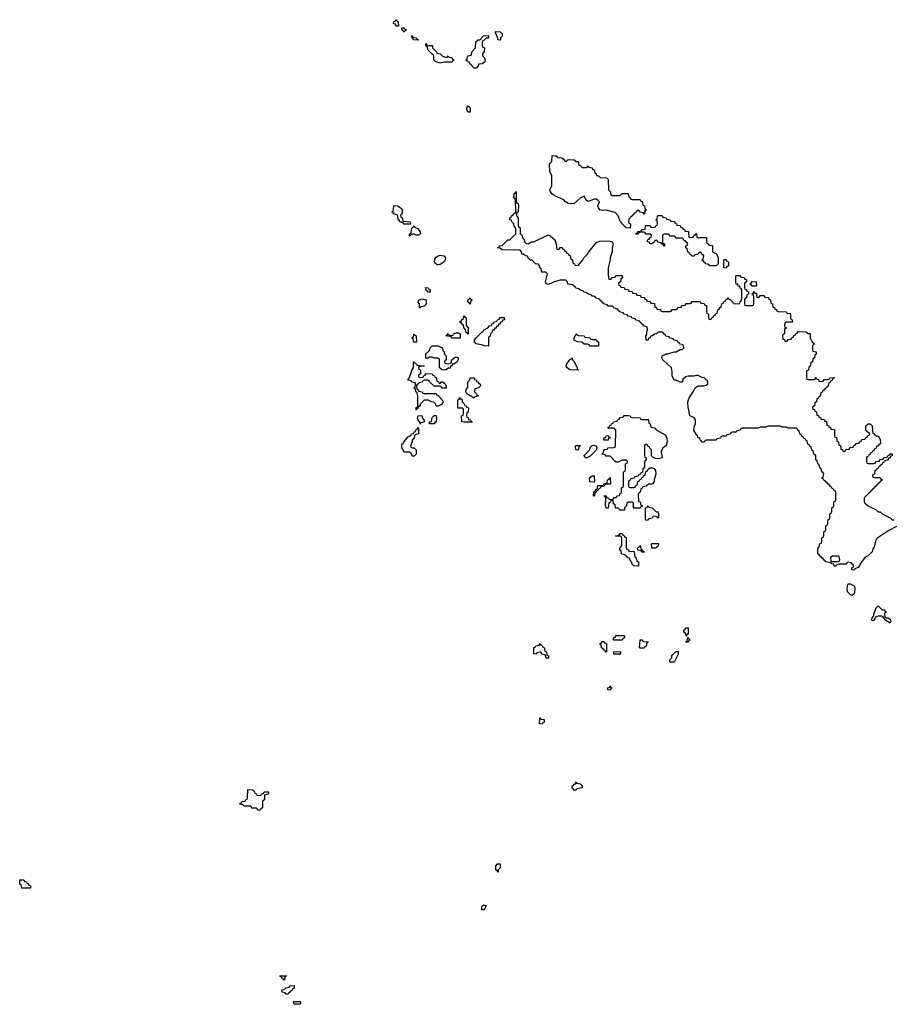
# Model space of a CAD drawing. Header units: inches. Extents: x 2550115 to 2887259, y 311850 to 494471.
# Tile 59 of 115: x 2756187 to 2764912, y 394226 to 404072. Entities that reach past the tile are written whole.
import ezdxf

# ---------------------------------------------------------------- set-up
doc = ezdxf.new("R2010")
doc.units = ezdxf.units.IN
doc.header["$MEASUREMENT"] = 0
for name, color, linetype in [('C7359', 7, 'Continuous'), ('C7369', 7, 'Continuous'), ('C7450', 7, 'Continuous'), ('C7460', 7, 'Continuous')]:
    doc.layers.add(name, color=color, linetype=linetype)

msp = doc.modelspace()

# ---------------------------------------------------------------- linework, layer by layer
at = {"layer": 'C7359', "color": 6}
for points in [[(2758570, 396314), (2758602, 396318), (2758606, 396330), (2758626, 396334), (2758630, 396351.3), (2758674, 396350), (2758674, 396330), (2758670, 396326), (2758638, 396322), (2758634, 396310), (2758634, 396270), (2758618, 396262), (2758614, 396250), (2758614, 396190), (2758598, 396182), (2758590, 396166), (2758567.3, 396167.3), (2758562, 396182), (2758550, 396186), (2758510, 396186), (2758502, 396202), (2758490, 396206), (2758430, 396206), (2758422, 396222), (2758387.3, 396227.3), (2758387.3, 396232.7), (2758402, 396238), (2758410, 396254), (2758442, 396258), (2758447.3, 396272.7), (2758462, 396278), (2758466, 396290), (2758467.3, 396372.7), (2758514, 396370), (2758534, 396350), (2758538, 396338), (2758554, 396330), (2758558, 396318)], [(2756290, 395386), (2756207.3, 395387.3), (2756202, 395422), (2756190, 395426), (2756187.3, 395432.7), (2756188, 395470), (2756230, 395472), (2756234, 395454), (2756254, 395450), (2756258, 395438), (2756270, 395434), (2756278, 395418), (2756294, 395410), (2756294, 395390)], [(2758830, 394466), (2758822, 394482), (2758810, 394486), (2758802, 394502), (2758787.3, 394507.3), (2758788, 394512), (2758854, 394510), (2758838, 394502), (2758834, 394470)], [(2758850, 394328), (2758842, 394342), (2758810, 394348), (2758808, 394370), (2758830, 394374), (2758848.4, 394391.6), (2758882, 394398), (2758890, 394412), (2758932.7, 394412.7), (2758932.7, 394387.3), (2758918, 394382), (2758912.7, 394367.3), (2758898, 394362), (2758894, 394350), (2758878, 394342), (2758870, 394328)], [(2758990, 394226), (2758930, 394228), (2758926, 394250), (2758930, 394254), (2758990, 394254), (2758994, 394250), (2758994, 394230)]]:
    msp.add_lwpolyline(points, close=True, dxfattribs=at)
at = {"layer": 'C7369', "color": 6}
for points in [[(2760110, 399706), (2760106, 399730), (2760087.3, 399747.3), (2760030, 399746), (2760018, 399778), (2760008, 399790), (2760009, 399830), (2760026, 399834), (2760028, 399850), (2760070, 399902), (2760102, 399918), (2760106, 399930), (2760126, 399934), (2760130, 399952), (2760146, 399954), (2760150, 399974), (2760162, 399978), (2760170, 399994), (2760174, 399990), (2760174, 399930), (2760138, 399922), (2760132, 399890), (2760112, 399868), (2760112, 399852), (2760094, 399810), (2760098, 399798), (2760112, 399792), (2760130, 399791.3), (2760152, 399770), (2760150, 399726), (2760130, 399706)], [(2762030, 399866), (2762028, 399870), (2762028, 399890), (2762046, 399894), (2762050, 399912), (2762070, 399914), (2762078, 399898), (2762094, 399890), (2762074, 399886), (2762070, 399868)], [(2761770, 399768), (2761748, 399770), (2761746, 399810), (2761750, 399814), (2761790, 399814), (2761794, 399810), (2761778, 399802)], [(2761850, 399688), (2761836.4, 399696.4), (2761830, 399714), (2761888, 399770), (2761890, 399794), (2761910, 399814), (2761922, 399818), (2761950, 399811.3), (2761958, 399790), (2761951.2, 399768.9), (2761891.2, 399708.9)], [(2761930, 399446), (2761888, 399450), (2761886, 399490), (2761910, 399512), (2761931.6, 399511.6), (2761934, 399450)], [(2761930, 399306), (2761926, 399310), (2761928, 399350), (2761942, 399358), (2761950, 399374), (2761962, 399378), (2761967.3, 399412.7), (2762010, 399414), (2762022, 399418), (2762028.4, 399431.6), (2762062, 399438), (2762066, 399470), (2762082, 399478), (2762090, 399494), (2762094, 399430), (2762090, 399426), (2762050, 399426), (2762038, 399422), (2762030, 399406), (2761998, 399402), (2761992.7, 399387.3), (2761978, 399382), (2761972.7, 399367.3), (2761958, 399362), (2761950, 399346), (2761938, 399342), (2761934, 399310)], [(2762572.7, 399087.3), (2762566, 399090), (2762562, 399102), (2762530, 399106), (2762518, 399102), (2762511.6, 399088.4), (2762478, 399082), (2762470, 399066), (2762450, 399066), (2762446, 399070), (2762446, 399190), (2762462, 399198), (2762470, 399212), (2762478, 399198), (2762510, 399192), (2762552, 399152), (2762570.9, 399150.9), (2762574, 399130)], [(2762370, 398606), (2762328, 398610), (2762308.7, 398630), (2762308, 398648), (2762290, 398666), (2762286, 398686), (2762266, 398690), (2762262, 398702), (2762246, 398710), (2762242, 398722), (2762210, 398726), (2762206, 398730), (2762202, 398762), (2762186, 398770), (2762190, 398794), (2762207.3, 398812.7), (2762207.3, 398887.3), (2762202, 398902), (2762190, 398906), (2762150, 398906), (2762146, 398910), (2762182, 398918), (2762190, 398934), (2762210, 398934), (2762218, 398918), (2762232.7, 398912.7), (2762238, 398898), (2762252.7, 398892.7), (2762252.7, 398792.7), (2762258, 398778), (2762272.7, 398772.7), (2762278, 398758), (2762332.7, 398752.7), (2762338, 398698), (2762351.6, 398691.6), (2762358, 398658), (2762374, 398650), (2762374, 398610)], [(2762410, 398746), (2762402, 398762), (2762367.3, 398767.3), (2762366, 398790), (2762382, 398798), (2762387.3, 398812.7), (2762394, 398810), (2762398, 398778), (2762410, 398774), (2762418, 398758), (2762434, 398750), (2762430, 398748)], [(2762550, 398788), (2762508.8, 398788.9), (2762506, 398830), (2762510, 398834), (2762572.7, 398832.7), (2762570, 398806), (2762558, 398802)], [(2764370, 398706), (2764310, 398706), (2764298, 398702), (2764294, 398690), (2764298, 398658), (2764310, 398654), (2764370, 398654), (2764382, 398658), (2764386, 398670), (2764382, 398702)], [(2764510, 398313.2), (2764490, 398322.7), (2764465.1, 398350), (2764459.5, 398390), (2764470, 398432), (2764490, 398431.3), (2764518, 398418), (2764531, 398411), (2764538.8, 398398.8), (2764538.8, 398370), (2764530, 398329.2)], [(2764890, 398038), (2764838, 398070), (2764838, 398078), (2764826, 398090), (2764822, 398102), (2764808, 398108), (2764770, 398108.7), (2764743.6, 398096.4), (2764730, 398069), (2764710, 398062), (2764706.6, 398066.6), (2764710, 398092), (2764728.8, 398111.1), (2764728.8, 398128.9), (2764749.4, 398190.6), (2764769.1, 398210.9), (2764772, 398210), (2764810, 398172), (2764834, 398170), (2764838, 398158), (2764850, 398154), (2764850, 398146), (2764838, 398142), (2764834, 398130), (2764838, 398098), (2764852, 398092), (2764870, 398091.3), (2764890, 398078), (2764898, 398050)], [(2762850, 397906), (2762846, 397930), (2762828.4, 397948.4), (2762828.7, 397968.7), (2762842, 397978), (2762850, 397991.3), (2762870, 397992), (2762872, 397930), (2762858, 397922), (2762854, 397906)], [(2762130, 397866), (2762126, 397870), (2762126, 397890), (2762142, 397898), (2762150, 397914), (2762230, 397914), (2762234, 397910), (2762234, 397890), (2762218, 397882), (2762210, 397868)], [(2762850, 397846), (2762848.7, 397850), (2762862, 397858), (2762866, 397894), (2762870, 397894), (2762878, 397878), (2762891, 397870), (2762878, 397862), (2762870, 397846)], [(2761470, 397686), (2761450, 397688), (2761442, 397722), (2761410, 397728), (2761402, 397742), (2761390, 397746), (2761358, 397742), (2761350, 397728), (2761328, 397730), (2761327.3, 397792.7), (2761342, 397798), (2761348.4, 397811.6), (2761382, 397818), (2761390, 397834), (2761398, 397818), (2761412.7, 397812.7), (2761418, 397798), (2761434, 397790), (2761434, 397770), (2761438, 397758), (2761454, 397750), (2761458, 397718), (2761474, 397710), (2761474, 397690)], [(2762050, 397746), (2762042, 397762), (2762030, 397766), (2762022, 397782), (2762006, 397790), (2762002, 397822), (2761988.4, 397828.4), (2761990, 397834), (2762002, 397838), (2762010, 397854), (2762032.7, 397852.7), (2762038, 397838), (2762054, 397830), (2762054, 397750)], [(2762390, 397786), (2762386, 397790), (2762390, 397872), (2762410, 397872), (2762418, 397858), (2762430, 397854), (2762471.6, 397851.6), (2762470, 397846), (2762458, 397842), (2762451.6, 397808.4), (2762438, 397802), (2762430, 397788)], [(2762190, 397726), (2762129, 397729), (2762128, 397750), (2762190, 397754), (2762194, 397750), (2762194, 397730)], [(2762730, 397648), (2762688.4, 397648.4), (2762688.4, 397671.6), (2762706, 397690), (2762708.4, 397711.6), (2762716.4, 397723.6), (2762750, 397754), (2762770, 397754), (2762770, 397726)], [(2762090, 397368), (2762068, 397370), (2762066, 397390), (2762086, 397394), (2762090, 397411), (2762094, 397394), (2762111.3, 397390), (2762098, 397382)], [(2761410, 397028), (2761386, 397030), (2761388.4, 397091.6), (2761394, 397090), (2761398, 397078), (2761430, 397074), (2761432, 397070), (2761430, 397046), (2761418, 397042)], [(2761750, 396366), (2761730, 396368), (2761722, 396382), (2761710, 396386), (2761709.5, 396409.5), (2761724.7, 396415.3), (2761730, 396431), (2761748, 396432), (2761748, 396448), (2761752, 396452), (2761758, 396438), (2761790, 396432), (2761812, 396410), (2761811.6, 396391.6), (2761758, 396382)], [(2760970, 395548.7), (2760962, 395562), (2760948, 395570), (2760948.7, 395610), (2760966, 395630), (2760990, 395632), (2760990.6, 395590), (2760972, 395570)], [(2760830, 395169.2), (2760809.4, 395169.4), (2760808.7, 395190), (2760810, 395212), (2760830, 395222), (2760851, 395210)]]:
    msp.add_lwpolyline(points, close=True, dxfattribs=at)
for points in [[(2762497.6, 400000), (2762498, 399998), (2762534, 399990), (2762551.3, 399971.3), (2762642, 399922), (2762658, 399890), (2762662, 399850), (2762652.7, 399827.3), (2762652, 399810), (2762636, 399804), (2762614.8, 399785.2), (2762606, 399770), (2762601, 399750), (2762611, 399690), (2762570, 399679.3), (2762543.1, 399683.1), (2762516.4, 399696.4), (2762506, 399710), (2762506, 399770), (2762487.3, 399787.3), (2762482, 399802), (2762467.3, 399807.3), (2762462, 399822), (2762450, 399826), (2762438, 399822), (2762434, 399810), (2762434, 399710), (2762438, 399698), (2762452, 399692), (2762452, 399670), (2762438, 399662), (2762434, 399650), (2762434, 399590), (2762418, 399582), (2762412.7, 399547.3), (2762398, 399542), (2762392.7, 399527.3), (2762378, 399522), (2762372.7, 399507.3), (2762338, 399502), (2762332.7, 399487.3), (2762298, 399482), (2762292.7, 399467.3), (2762278, 399462), (2762274, 399450), (2762274, 399410), (2762278, 399398), (2762290, 399394), (2762330, 399394), (2762342, 399398), (2762347.3, 399412.7), (2762362, 399418), (2762367.3, 399452.7), (2762382, 399458), (2762387.3, 399472.7), (2762402, 399478), (2762407.3, 399492.7), (2762422, 399498), (2762427.3, 399512.7), (2762442, 399518), (2762447.3, 399552.7), (2762462, 399558), (2762467.3, 399572.7), (2762488.7, 399591.3), (2762510, 399591.3), (2762530, 399584.7), (2762543.5, 399563.5), (2762546.8, 399530), (2762530.8, 399470), (2762530.5, 399449.5), (2762510, 399428), (2762472.7, 399427.3), (2762450, 399406), (2762418, 399402), (2762410, 399386), (2762398, 399382), (2762390, 399346), (2762378, 399342), (2762372.7, 399327.3), (2762374, 399254), (2762392, 399250), (2762398, 399218), (2762410, 399214), (2762412.7, 399207.3), (2762398, 399202), (2762391.6, 399188.4), (2762330, 399186), (2762326, 399190), (2762326, 399230), (2762322, 399242), (2762310, 399246), (2762270, 399246), (2762258, 399242), (2762254, 399210), (2762234, 399190), (2762234, 399170), (2762230, 399166), (2762190, 399166), (2762170, 399186), (2762150, 399186), (2762146, 399190), (2762142, 399222), (2762126, 399230), (2762122, 399262), (2762110, 399266), (2762098, 399262), (2762092.7, 399247.3), (2762078, 399242), (2762072.7, 399187.3), (2762050, 399186), (2762046, 399210), (2762047.3, 399287.3), (2762042, 399302), (2762030, 399306), (2762028, 399312), (2762050, 399312), (2762054, 399294), (2762074, 399290), (2762078, 399278), (2762110, 399274), (2762122, 399278), (2762130, 399294), (2762150, 399294), (2762166, 399310), (2762186, 399314), (2762190, 399334), (2762202, 399338), (2762206, 399350), (2762206, 399390), (2762222, 399398), (2762226, 399410), (2762226, 399550), (2762242, 399558), (2762246, 399570), (2762246, 399630), (2762262, 399638), (2762266, 399650), (2762262, 399662), (2762250, 399666), (2762210, 399666), (2762171.6, 399648.4), (2762150, 399648), (2762136.4, 399656.4), (2762090, 399706), (2762050, 399706), (2762042, 399722), (2762010, 399726), (2762008, 399730), (2762022, 399738), (2762030, 399774), (2762062, 399778), (2762070, 399792), (2762130, 399794), (2762142, 399798), (2762146, 399810), (2762147.3, 399967.3), (2762130, 399986), (2762070, 399986), (2762067.3, 399992.7), (2762082, 399998), (2762082.7, 400000)], [(2763654, 400000), (2763650, 399998), (2763590, 399998), (2763570, 399988.7), (2763410, 399986), (2763398, 399982), (2763390, 399966), (2763358, 399962), (2763350, 399946), (2763310, 399946), (2763298, 399942), (2763290, 399926), (2763258, 399922), (2763250, 399906), (2763210, 399906), (2763198, 399902), (2763192.7, 399887.3), (2763158, 399882), (2763150, 399866), (2763050, 399866), (2763038, 399862), (2763030, 399846), (2763010, 399846), (2763002, 399862), (2762990, 399866), (2762986, 399886), (2762968, 399890), (2762967.3, 399907.3), (2762950, 399926), (2762928.8, 399968.9), (2762930, 399994), (2762932.5, 400000)], [(2764954.4, 399005.6), (2764876.4, 398963.6), (2764756.4, 398883.6), (2764743.4, 398856.6), (2764730, 398799), (2764718.8, 398781.2), (2764710, 398749.4), (2764670.6, 398710), (2764654.6, 398705.4), (2764632.4, 398687.6), (2764598, 398642), (2764584.7, 398610), (2764570, 398595.3), (2764538, 398582), (2764530, 398568.7), (2764508, 398570), (2764508.4, 398591.6), (2764522, 398598), (2764526, 398610), (2764522, 398622), (2764506, 398630), (2764502, 398642), (2764470, 398646), (2764458, 398642), (2764450, 398626), (2764372.7, 398627.3), (2764358, 398622), (2764350, 398606), (2764330, 398606), (2764326, 398626), (2764306, 398630), (2764302, 398642), (2764246, 398650), (2764242, 398662), (2764230, 398666), (2764222, 398682), (2764206, 398690), (2764202, 398702), (2764190, 398706), (2764182, 398722), (2764166, 398730), (2764166, 398790), (2764182, 398798), (2764187.3, 398832.7), (2764202, 398838), (2764206, 398850), (2764206, 398890), (2764222, 398898), (2764226, 398910), (2764226, 398950), (2764242, 398958), (2764246, 398970), (2764246, 399010), (2764262, 399018), (2764266, 399030), (2764266, 399070), (2764282, 399078), (2764286, 399090), (2764286, 399130), (2764302, 399138), (2764306, 399150), (2764306, 399190), (2764322, 399198), (2764326, 399210), (2764326, 399250), (2764342, 399258), (2764346, 399270), (2764346, 399350), (2764342, 399362), (2764327.3, 399367.3), (2764322, 399382), (2764307.3, 399387.3), (2764302, 399402), (2764290, 399406), (2764282, 399422), (2764266, 399430), (2764262, 399442), (2764246, 399450), (2764242, 399462), (2764227.3, 399467.3), (2764222, 399482), (2764207.3, 399487.3), (2764207.3, 399492.7), (2764222, 399498), (2764226, 399530), (2764222, 399542), (2764206, 399550), (2764202, 399582), (2764186, 399590), (2764182, 399622), (2764166, 399630), (2764162, 399662), (2764146, 399670), (2764146, 399710), (2764142, 399722), (2764127.3, 399727.3), (2764122, 399762), (2764107.3, 399767.3), (2764102, 399802), (2764087.3, 399807.3), (2764082, 399822), (2764067.3, 399827.3), (2764062, 399862), (2764047.3, 399867.3), (2764042, 399882), (2764027.3, 399887.3), (2764022, 399902), (2764007.3, 399907.3), (2764002, 399922), (2763986, 399930), (2763982, 399962), (2763967.3, 399967.3), (2763962, 399982), (2763950, 399986), (2763870, 399988), (2763850, 399998), (2763810, 399998), (2763806, 400000)], [(2764277.3, 400000), (2764278, 399998), (2764292.7, 399992.7), (2764298, 399978), (2764332.7, 399972.7), (2764334, 399910), (2764338, 399898), (2764352.7, 399892.7), (2764358, 399858), (2764374, 399850), (2764378, 399818), (2764392.7, 399812.7), (2764398, 399778), (2764412.7, 399772.7), (2764418, 399758), (2764430, 399754), (2764442, 399758), (2764447.3, 399772.7), (2764482, 399778), (2764487.3, 399792.7), (2764522, 399798), (2764527.3, 399812.7), (2764542, 399818), (2764547.3, 399832.7), (2764582, 399838), (2764587.3, 399852.7), (2764602, 399858), (2764607.3, 399872.7), (2764642, 399878), (2764647.3, 399892.7), (2764662, 399898), (2764667.3, 399912.7), (2764682, 399918), (2764686, 399930), (2764682, 399942), (2764667.3, 399947.3), (2764646, 399970), (2764647.5, 400000)], [(2764712.3, 400000), (2764718, 399938), (2764730, 399934), (2764738, 399918), (2764751.3, 399911.3), (2764770.8, 399910), (2764790, 399874), (2764794, 399830), (2764778, 399822), (2764771.6, 399808.4), (2764754, 399806), (2764750, 399786), (2764738, 399782), (2764730, 399766), (2764718, 399762), (2764710, 399746), (2764698, 399742), (2764690, 399726), (2764678, 399722), (2764672.7, 399707.3), (2764658, 399702), (2764654, 399690), (2764654, 399650), (2764658, 399638), (2764670, 399634), (2764730, 399634), (2764742, 399638), (2764747.3, 399652.7), (2764782, 399658), (2764790, 399674), (2764822, 399678), (2764830, 399694), (2764862, 399698), (2764866, 399710), (2764882, 399718), (2764888.4, 399731.6), (2764912, 399730), (2764912, 399710), (2764892.7, 399707.3), (2764891.3, 399690), (2764872.7, 399687.3), (2764870, 399668.7), (2764852, 399668), (2764838, 399662), (2764834, 399650), (2764818, 399642), (2764810, 399626), (2764798, 399622), (2764794, 399610), (2764778, 399602), (2764770, 399586), (2764758, 399582), (2764754, 399570), (2764738, 399562), (2764732.7, 399527.3), (2764718, 399522), (2764714, 399510), (2764718, 399498), (2764730, 399494), (2764790, 399494), (2764798, 399478), (2764814, 399470), (2764798, 399462), (2764794, 399450), (2764778, 399442), (2764774, 399430), (2764758, 399422), (2764754, 399410), (2764738, 399402), (2764734, 399390), (2764718, 399382), (2764714, 399370), (2764698, 399362), (2764694, 399350), (2764679.6, 399340.4), (2764632, 399290), (2764631.3, 399250), (2764638, 399238), (2764671, 399211), (2764752, 399170), (2764770, 399152), (2764790, 399151), (2764810, 399131.3), (2764892, 399090), (2764911.2, 399071.1), (2764930.5, 399070.5)]]:
    msp.add_lwpolyline(points, dxfattribs=at)
at = {"layer": 'C7450', "color": 6}
msp.add_lwpolyline([(2759970, 404008), (2759950, 404008.7), (2759946, 404026), (2759926, 404030), (2759927.3, 404052.7), (2759942, 404058), (2759948, 404072), (2759954, 404070), (2759958, 404058), (2759972, 404050), (2759974, 404010)], close=True, dxfattribs=at)
for points in [[(2760000, 402046.1), (2759990, 402048), (2759986, 402066), (2759970, 402068), (2759967.3, 402107.3), (2759962, 402122), (2759926, 402130), (2759922, 402142), (2759908, 402150), (2759922, 402158), (2759926, 402170), (2759927.3, 402212.7), (2759968.7, 402211.3), (2759996, 402190), (2760000, 402184.4)], [(2760000, 402123.2), (2759998, 402122), (2759994, 402110), (2759998, 402098), (2760000, 402096.9)]]:
    msp.add_lwpolyline(points, dxfattribs=at)
at = {"layer": 'C7460', "color": 6}
for points in [[(2760030, 403946), (2760022, 403962), (2760008, 403970), (2760008, 403992), (2760030, 403992), (2760038, 403978), (2760050, 403974), (2760050, 403966), (2760038, 403962)], [(2760170, 403868), (2760126, 403870), (2760122, 403882), (2760110, 403886), (2760106, 403910), (2760114, 403910), (2760118, 403898), (2760154, 403890), (2760158, 403878), (2760174, 403870)], [(2760730, 403586), (2760702, 403622), (2760688, 403630), (2760686, 403646), (2760666, 403650), (2760662, 403662), (2760650, 403666), (2760648.4, 403671.6), (2760662, 403678), (2760668.8, 403711.1), (2760702, 403718), (2760710, 403754), (2760746, 403790), (2760748, 403850), (2760770, 403871.3), (2760788, 403872), (2760802, 403878), (2760806, 403890), (2760826, 403910), (2760870, 403914), (2760874, 403910), (2760874, 403890), (2760870, 403886), (2760850, 403886), (2760830, 403866), (2760818, 403862), (2760812.7, 403847.3), (2760812.7, 403812.7), (2760818, 403798), (2760834, 403790), (2760832.7, 403752.7), (2760814, 403730), (2760814, 403710), (2760830, 403694), (2760842, 403670), (2760838, 403650), (2760810, 403629.2), (2760774, 403626), (2760772, 403610), (2760750, 403588)], [(2760990, 403868), (2760968, 403870), (2760967.3, 403887.3), (2760947.3, 403932.7), (2760946, 403950), (2760950, 403954), (2760990, 403952), (2761011.3, 403931.3), (2761010, 403906), (2760994, 403890), (2760994, 403870)], [(2760270, 403814), (2760310, 403814), (2760314, 403810), (2760314, 403790), (2760354, 403750), (2760358, 403738), (2760390, 403732), (2760410, 403712), (2760450, 403694), (2760462, 403698), (2760470, 403712), (2760478, 403698), (2760510, 403692), (2760514, 403674), (2760532, 403670), (2760518, 403662), (2760510, 403648), (2760430, 403648.7), (2760390, 403638), (2760348, 403650), (2760328.7, 403670), (2760328, 403708), (2760322, 403722), (2760310, 403726), (2760270, 403766), (2760262, 403802), (2760248, 403810), (2760247.3, 403832.7), (2760254, 403830), (2760258, 403818)], [(2760690, 403146), (2760670, 403148), (2760658, 403170), (2760658, 403190), (2760670, 403212), (2760691, 403190)], [(2761650, 402654), (2761672.7, 402672.7), (2761731.6, 402671.6), (2761750, 402654), (2761772.7, 402652.7), (2761778, 402618), (2761790, 402614), (2761810, 402594), (2761850, 402594), (2761862, 402598), (2761870, 402612), (2761878, 402598), (2761910, 402592), (2761914, 402574), (2761932, 402570), (2761938, 402538), (2761950, 402534), (2761954, 402514), (2761974, 402510), (2761992.7, 402492.7), (2762050, 402492), (2762063.6, 402483.6), (2762072, 402470), (2762074, 402370), (2762094, 402350), (2762098, 402318), (2762110, 402314), (2762190, 402314), (2762212.7, 402332.7), (2762267.3, 402332.7), (2762272, 402330), (2762278, 402298), (2762290, 402294), (2762298, 402278), (2762310, 402274), (2762390, 402274), (2762398, 402258), (2762410, 402254), (2762418, 402218), (2762434, 402210), (2762438, 402178), (2762454, 402170), (2762438, 402162), (2762434, 402130), (2762430, 402126), (2762422, 402142), (2762390, 402146), (2762382, 402162), (2762370, 402166), (2762358, 402162), (2762350, 402146), (2762338, 402142), (2762334, 402130), (2762318, 402122), (2762314, 402110), (2762298, 402102), (2762290, 402086), (2762278, 402082), (2762274, 402050), (2762278, 402038), (2762294, 402030), (2762290, 401988), (2762250, 401989.2), (2762222, 402022), (2762210, 402028.7), (2762204.7, 402044.7), (2762190, 402058), (2762169.4, 402109.4), (2762142.7, 402142.7), (2762051.6, 402168.4), (2762010, 402164), (2761988.7, 402170), (2761975.3, 402190), (2761969.3, 402210), (2761986, 402250), (2761968.4, 402268.4), (2761950, 402278), (2761930, 402278), (2761870, 402255.3), (2761850, 402268), (2761830, 402306), (2761790, 402288.7), (2761730, 402234), (2761690, 402229.3), (2761670, 402233.2), (2761644, 402250), (2761629.4, 402269.4), (2761538, 402310), (2761509, 402330), (2761495.3, 402350), (2761489, 402370), (2761508.4, 402411.6), (2761508.7, 402470), (2761508, 402510), (2761487.3, 402552.7), (2761486, 402630), (2761507.3, 402652.7), (2761510, 402714), (2761550, 402712), (2761572.7, 402692.7), (2761610, 402692), (2761634, 402670), (2761638, 402658)], [(2762890, 401894), (2762922, 401898), (2762927.3, 401912.7), (2762942, 401918), (2762950, 401934), (2762954, 401930), (2762958, 401898), (2762970, 401894), (2763050, 401894), (2763054, 401890), (2763054, 401850), (2763058, 401838), (2763070, 401834), (2763078, 401818), (2763112.7, 401812.7), (2763114, 401750), (2763154, 401730), (2763171.6, 401691.6), (2763172, 401630), (2763150, 401609), (2763089.1, 401609.1), (2763067.3, 401627.3), (2763046, 401630), (2763042, 401642), (2763030, 401646), (2763022, 401662), (2763006, 401670), (2763022, 401678), (2763026, 401710), (2763022, 401722), (2763007.3, 401727.3), (2763002, 401742), (2762990, 401746), (2762978, 401742), (2762970, 401726), (2762938, 401722), (2762930, 401706), (2762907.3, 401707.3), (2762902, 401722), (2762887.3, 401727.3), (2762882, 401742), (2762866, 401750), (2762862, 401782), (2762848, 401790), (2762848.4, 401811.6), (2762862, 401818), (2762866, 401830), (2762862, 401842), (2762846, 401850), (2762842, 401862), (2762827.3, 401867.3), (2762822, 401882), (2762810, 401886), (2762750, 401886), (2762742, 401902), (2762730, 401906), (2762690, 401906), (2762682, 401922), (2762670, 401926), (2762630, 401926), (2762618, 401922), (2762614, 401910), (2762614, 401850), (2762618, 401838), (2762634, 401830), (2762634, 401810), (2762630, 401806), (2762622, 401822), (2762606, 401830), (2762602, 401842), (2762568.4, 401848.4), (2762562, 401862), (2762550, 401866), (2762538, 401862), (2762530, 401846), (2762518, 401842), (2762514, 401830), (2762488, 401830), (2762486, 401846), (2762466, 401850), (2762466, 401870), (2762482, 401878), (2762487.3, 401892.7), (2762502, 401898), (2762506, 401910), (2762502, 401922), (2762490, 401926), (2762450, 401926), (2762442, 401942), (2762430, 401946), (2762390, 401946), (2762378, 401942), (2762370, 401926), (2762350, 401926), (2762346, 401930), (2762362, 401938), (2762370, 401954), (2762402, 401958), (2762410, 401974), (2762442, 401978), (2762446, 402010), (2762450, 402014), (2762490, 402014), (2762498, 401998), (2762510, 401994), (2762542, 401998), (2762547.3, 402012.7), (2762562, 402018), (2762566, 402030), (2762562, 402062), (2762548, 402070), (2762562, 402078), (2762566, 402110), (2762570, 402114), (2762610, 402114), (2762618, 402098), (2762651.6, 402091.6), (2762658, 402078), (2762672.7, 402072.7), (2762691.6, 402071.6), (2762698, 402058), (2762732.7, 402052.7), (2762738, 402038), (2762752.7, 402032.7), (2762758, 402018), (2762790, 402014), (2762798, 401998), (2762812.7, 401992.7), (2762818, 401978), (2762832.7, 401972.7), (2762838, 401958), (2762872.7, 401952.7), (2762878, 401898)], [(2760150, 401918), (2760130, 401928), (2760112.7, 401927.3), (2760098, 401922), (2760090, 401908), (2760086, 401910), (2760086, 401930), (2760102, 401938), (2760108, 401992), (2760122, 401998), (2760130, 402012), (2760138, 401998), (2760163.6, 401983.6), (2760191.3, 401950), (2760194, 401930), (2760170, 401918)], [(2760370, 401619), (2760361.2, 401621.2), (2760339, 401639), (2760334, 401650), (2760338, 401682), (2760350, 401698), (2760370, 401711.3), (2760390, 401716), (2760432, 401710), (2760444.7, 401690), (2760442, 401670), (2760430.7, 401649.3), (2760390, 401625.2)], [(2763250, 401586), (2763226, 401590), (2763226, 401670), (2763232.7, 401672.7), (2763250, 401674), (2763258, 401658), (2763270, 401654), (2763272.7, 401647.3), (2763274, 401610), (2763258, 401602)], [(2763510, 401406), (2763502, 401422), (2763486, 401430), (2763502, 401438), (2763510, 401454), (2763550, 401452), (2763554, 401410), (2763550, 401406)], [(2760270, 401346), (2760262, 401362), (2760250, 401366), (2760246, 401394), (2760271.6, 401391.6), (2760278, 401378), (2760290, 401374), (2760290, 401346)], [(2760190, 401186), (2760186, 401190), (2760186, 401230), (2760168, 401250), (2760170, 401254), (2760186, 401270), (2760210, 401282), (2760232.7, 401272.7), (2760250, 401272), (2760250, 401226), (2760230, 401208), (2760198, 401202)], [(2760690, 401226), (2760682, 401242), (2760668, 401250), (2760670, 401274), (2760682, 401278), (2760690, 401292), (2760698, 401278), (2760711.3, 401270), (2760698, 401262)], [(2760670, 400928), (2760662, 400942), (2760648.4, 400948.4), (2760647.3, 400967.3), (2760630, 400986), (2760622, 401022), (2760610, 401026), (2760602, 401042), (2760586, 401050), (2760602, 401058), (2760610, 401074), (2760622, 401078), (2760630, 401114), (2760638, 401098), (2760652, 401090), (2760652.7, 401012.7), (2760671, 400990)], [(2760870, 400808), (2760830, 400809), (2760816.4, 400816.4), (2760750, 400829.3), (2760735.3, 400850), (2760735.3, 400870), (2760750, 400892), (2760810, 400951.3), (2760822, 400958), (2760830, 400971.3), (2760868.7, 400991.3), (2760886, 401010), (2760906, 401014), (2760908, 401030), (2760926, 401034), (2760930, 401052), (2760962, 401058), (2760966, 401070), (2760982, 401078), (2760990, 401094), (2761032.7, 401092.7), (2761034, 401070), (2761014, 401066), (2761012, 401050), (2760994, 401046), (2760990, 401028), (2760974, 401026), (2760970, 401008), (2760954, 401006), (2760950, 400988), (2760934, 400986), (2760931.2, 400968.9), (2760914, 400966), (2760910, 400946), (2760894, 400930), (2760892.7, 400907.3), (2760878, 400902), (2760874, 400890), (2760874, 400810)], [(2760150, 400848), (2760128.7, 400848.7), (2760122, 400882), (2760108.8, 400888.9), (2760110, 400894), (2760122, 400898), (2760130, 400932), (2760138, 400918), (2760150.9, 400910.9), (2760154, 400850)], [(2760510, 400886), (2760502, 400902), (2760448, 400910), (2760462, 400918), (2760470, 400934), (2760478, 400918), (2760510, 400914), (2760522, 400918), (2760526, 400930), (2760550, 400942), (2760570, 400942), (2760592, 400930), (2760590, 400888)], [(2761910, 400874), (2761950, 400874), (2761958, 400858), (2761974, 400850), (2761974, 400810), (2761970, 400806), (2761890, 400808.7), (2761882, 400822), (2761867.3, 400827.3), (2761830, 400828.7), (2761807.3, 400847.3), (2761766, 400850), (2761730, 400868), (2761730, 400892), (2761745.2, 400914.8), (2761750, 400931.3), (2761772.7, 400912.7), (2761831.2, 400911.1), (2761838, 400898), (2761891.6, 400891.6), (2761898, 400878)], [(2760470, 400632), (2760502, 400638), (2760508, 400670), (2760530, 400692), (2760550, 400702), (2760571.6, 400691.6), (2760571.3, 400670), (2760562, 400650), (2760527.3, 400627.3), (2760512.7, 400627.3), (2760511.3, 400610), (2760494, 400606), (2760491.2, 400588.9), (2760472.7, 400587.3), (2760450, 400569), (2760408.8, 400568.9), (2760402, 400582), (2760386, 400590), (2760386, 400670), (2760382, 400682), (2760367.3, 400687.3), (2760330, 400688.7), (2760310, 400698), (2760282, 400698), (2760270, 400688.7), (2760248.7, 400688.7), (2760248, 400730), (2760280.4, 400759.6), (2760288.7, 400771.3), (2760290, 400792), (2760310, 400812), (2760370, 400812), (2760411, 400790), (2760421, 400761), (2760431.3, 400750), (2760432, 400732), (2760452, 400710), (2760452, 400670), (2760438, 400662), (2760434, 400650), (2760438, 400638)], [(2760190, 400494), (2760222, 400498), (2760227.3, 400512.7), (2760242, 400518), (2760250, 400534), (2760311.6, 400531.6), (2760318, 400518), (2760334, 400510), (2760338, 400498), (2760350, 400494), (2760358, 400458), (2760374, 400450), (2760378, 400438), (2760390, 400434), (2760406, 400450), (2760414, 400450), (2760442, 400430), (2760451.3, 400408.7), (2760450, 400386), (2760408.4, 400388.4), (2760402, 400402), (2760390, 400406), (2760330, 400408), (2760286, 400450), (2760282, 400462), (2760267.3, 400467.3), (2760232.7, 400467.3), (2760218, 400462), (2760210, 400448), (2760178, 400442), (2760174, 400430), (2760158, 400422), (2760154, 400410), (2760158, 400378), (2760170, 400374), (2760178, 400358), (2760210, 400352), (2760218, 400338), (2760230, 400334), (2760350, 400334), (2760358, 400318), (2760370, 400314), (2760410, 400272), (2760422, 400250), (2760410, 400228), (2760370, 400206), (2760350, 400206), (2760348, 400228), (2760328, 400248), (2760306, 400250), (2760270, 400268), (2760232.7, 400267.3), (2760191.6, 400228.4), (2760190, 400208), (2760174, 400206), (2760170, 400186), (2760158, 400182), (2760150, 400168), (2760150, 400194), (2760162, 400198), (2760168, 400212), (2760168.4, 400308.4), (2760162, 400342), (2760150, 400346), (2760142, 400382), (2760128, 400390), (2760142, 400398), (2760146, 400430), (2760142, 400442), (2760110, 400446), (2760102, 400462), (2760070, 400466), (2760068.7, 400470), (2760084.7, 400495.3), (2760110, 400574), (2760126, 400590), (2760126, 400650), (2760130, 400652), (2760138, 400638), (2760154, 400630), (2760158, 400618), (2760231.6, 400611.6), (2760230, 400606), (2760190, 400606), (2760178, 400602), (2760174, 400590), (2760178, 400578), (2760194, 400570), (2760194, 400530), (2760178, 400522), (2760174, 400510), (2760178, 400498)], [(2761770, 400568.7), (2761688, 400570), (2761662, 400590), (2761650, 400608), (2761654.6, 400625.4), (2761670, 400652), (2761690, 400674), (2761702, 400678), (2761708.4, 400691.6), (2761712, 400690), (2761714, 400670), (2761730, 400654), (2761762, 400590), (2761762, 400582), (2761771.6, 400571.6)], [(2760774, 400434), (2760786, 400434), (2760792.7, 400427.3), (2760794, 400410), (2760774, 400390), (2760738, 400382), (2760734, 400350), (2760754, 400330), (2760758, 400318), (2760774, 400310), (2760770, 400306), (2760738, 400302), (2760730, 400288), (2760658, 400330), (2760648, 400350), (2760650, 400374), (2760667.3, 400392.7), (2760668, 400450), (2760688, 400472), (2760690, 400492), (2760730.9, 400490.9), (2760734, 400474), (2760751.2, 400471.1), (2760754, 400454), (2760770, 400452)], [(2760630, 400046), (2760608, 400050), (2760606, 400110), (2760622, 400118), (2760626, 400130), (2760626, 400170), (2760622, 400182), (2760610, 400186), (2760570, 400186), (2760568, 400190), (2760569.1, 400270.9), (2760582, 400278), (2760590, 400294), (2760598, 400278), (2760610, 400274), (2760612, 400250), (2760632, 400230), (2760634, 400214), (2760651.6, 400211.6), (2760658, 400198), (2760674, 400190), (2760672.7, 400152.7), (2760670, 400146), (2760658, 400142), (2760654, 400110), (2760658, 400098), (2760670, 400094), (2760674, 400074), (2760694, 400070), (2760698, 400058), (2760711.6, 400051.6), (2760710, 400048)], [(2760190, 400026), (2760187.3, 400047.3), (2760170, 400066), (2760164, 400090), (2760170, 400114), (2760210, 400112), (2760212, 400090), (2760232, 400068), (2760234, 400050), (2760198, 400042)], [(2760330, 400029), (2760286, 400030), (2760286, 400050), (2760306, 400054), (2760310, 400094), (2760330, 400114), (2760350, 400114), (2760354, 400090), (2760352, 400050), (2760338, 400042)]]:
    msp.add_lwpolyline(points, close=True, dxfattribs=at)
for points in [[(2762932.5, 400000), (2762945.2, 400030), (2762944, 400070), (2762929.3, 400089.3), (2762889.5, 400109.5), (2762883.2, 400123.2), (2762879, 400170), (2762869.3, 400190), (2762869.2, 400250), (2762882, 400290), (2762922, 400350), (2762942, 400390), (2762969.6, 400410.4), (2763029.1, 400410.9), (2763050, 400418), (2763068.7, 400431.3), (2763069, 400450), (2763063.1, 400463.1), (2763049.4, 400469.4), (2763029.3, 400489.3), (2763010, 400494), (2762970, 400515.3), (2762950, 400515.3), (2762928.8, 400508.9), (2762870, 400508.7), (2762841, 400499), (2762830, 400486), (2762818, 400482), (2762814, 400450), (2762810, 400446), (2762790, 400448), (2762748, 400468), (2762730, 400468.7), (2762709.6, 400509.6), (2762712.3, 400550), (2762704.5, 400590), (2762617.2, 400670), (2762606.6, 400690), (2762610, 400711), (2762649.4, 400730.6), (2762669, 400731), (2762730, 400751.3), (2762750, 400752), (2762790, 400774), (2762810, 400774), (2762826, 400790), (2762822, 400822), (2762790, 400826), (2762782, 400842), (2762767.3, 400847.3), (2762762, 400862), (2762730, 400866), (2762722, 400882), (2762690, 400886), (2762682, 400902), (2762650, 400906), (2762642, 400922), (2762626, 400930), (2762622, 400942), (2762610, 400946), (2762570, 400946), (2762554, 400930), (2762532.7, 400927.3), (2762514, 400910), (2762494, 400906), (2762492, 400890), (2762474, 400886), (2762470, 400868), (2762450, 400868.7), (2762449, 400910), (2762456.4, 400923.6), (2762458, 400950), (2762466, 400970), (2762462, 401002), (2762426, 401010), (2762422, 401022), (2762406, 401030), (2762402, 401042), (2762386, 401050), (2762382, 401062), (2762350, 401066), (2762342, 401082), (2762310, 401086), (2762302, 401102), (2762270, 401106), (2762262, 401122), (2762230, 401126), (2762222, 401142), (2762186, 401150), (2762182, 401162), (2762166, 401170), (2762162, 401182), (2762127.3, 401187.3), (2762122, 401202), (2762110, 401206), (2762070, 401206), (2762062, 401222), (2762026, 401230), (2762022, 401242), (2762006, 401250), (2762002, 401262), (2761986, 401270), (2761982, 401282), (2761950, 401288), (2761942, 401302), (2761927.3, 401307.3), (2761908.4, 401308.4), (2761902, 401322), (2761866, 401330), (2761862, 401342), (2761828.4, 401348.4), (2761822, 401362), (2761786, 401370), (2761782, 401382), (2761748.4, 401388.4), (2761742, 401402), (2761726, 401410), (2761722, 401422), (2761667.3, 401427.3), (2761666, 401450), (2761647.3, 401467.3), (2761590, 401468.7), (2761530, 401449), (2761490, 401429.3), (2761470, 401425.2), (2761450, 401429), (2761446, 401450), (2761466, 401530), (2761447.3, 401547.3), (2761408.7, 401548.7), (2761402, 401582), (2761390, 401586), (2761386, 401610), (2761370, 401626), (2761346, 401630), (2761310, 401666), (2761287.3, 401667.3), (2761282, 401682), (2761270, 401686), (2761266, 401706), (2761246, 401710), (2761227.3, 401727.3), (2761208.8, 401728.9), (2761206, 401750), (2761190, 401766), (2761010, 401769), (2760987.3, 401787.3), (2760966, 401790), (2760982, 401798), (2760986, 401810), (2761010, 401814), (2761069.2, 401870.8), (2761088, 401872), (2761148, 401930), (2761147.3, 401987.3), (2761130, 402006), (2761128, 402030), (2761108, 402050), (2761106, 402066), (2761088.7, 402070), (2761088, 402090), (2761102, 402098), (2761106, 402110), (2761120.4, 402119.6), (2761130, 402134), (2761142, 402138), (2761147.3, 402152.7), (2761146, 402270), (2761142, 402282), (2761128.7, 402290), (2761130, 402334), (2761142, 402338), (2761147.3, 402352.7), (2761150.9, 402350.9), (2761152.7, 402252.7), (2761158, 402238), (2761170, 402234), (2761174, 402210), (2761170.9, 402149.1), (2761158, 402142), (2761154, 402130), (2761154, 402110), (2761170.9, 402090.9), (2761172.7, 402012.7), (2761178, 401998), (2761191.3, 401990), (2761192.7, 401932.7), (2761210, 401914), (2761214, 401890), (2761230, 401874), (2761234, 401850), (2761250, 401834), (2761270, 401832), (2761306, 401850), (2761328.7, 401851.3), (2761470, 401922), (2761490, 401912), (2761538, 401870), (2761552.7, 401827.3), (2761558, 401778), (2761570, 401774), (2761582, 401778), (2761590, 401794), (2761612.7, 401792.7), (2761618, 401778), (2761632.7, 401772.7), (2761638, 401758), (2761652.7, 401752.7), (2761658, 401738), (2761672.7, 401732.7), (2761678, 401718), (2761692.7, 401712.7), (2761698, 401678), (2761714, 401670), (2761718, 401638), (2761734, 401630), (2761738, 401618), (2761770, 401614), (2761818, 401670), (2761828, 401690), (2761868, 401730), (2761873.6, 401746.4), (2761956, 401844), (2761983.7, 401856.3), (2762010, 401859.1), (2762090, 401856), (2762110.8, 401850.8), (2762122, 401830), (2762111.6, 401788.4), (2762110.9, 401749.1), (2762092, 401690), (2762091.3, 401670), (2762072, 401590), (2762072.7, 401512.7), (2762078, 401478), (2762090, 401474), (2762102, 401478), (2762110, 401494), (2762142, 401498), (2762150, 401514), (2762212.7, 401512.7), (2762214, 401490), (2762198, 401482), (2762194, 401450), (2762178, 401442), (2762174, 401430), (2762178, 401418), (2762192.7, 401412.7), (2762198, 401398), (2762230, 401394), (2762238, 401378), (2762272.7, 401372.7), (2762278, 401358), (2762310, 401354), (2762318, 401338), (2762350, 401334), (2762358, 401318), (2762392.7, 401312.7), (2762398, 401298), (2762432.7, 401292.7), (2762438, 401278), (2762452.7, 401272.7), (2762458, 401258), (2762490, 401254), (2762498, 401238), (2762532.7, 401232.7), (2762538, 401198), (2762552.7, 401192.7), (2762558, 401178), (2762592.7, 401172.7), (2762598, 401158), (2762610, 401154), (2762690, 401154), (2762702, 401158), (2762710, 401174), (2762750, 401174), (2762762, 401178), (2762767.3, 401192.7), (2762802, 401198), (2762810, 401214), (2762842, 401218), (2762850, 401234), (2762890, 401234), (2762902, 401238), (2762910, 401254), (2762990, 401254), (2762998, 401238), (2763030, 401234), (2763038, 401218), (2763052.7, 401212.7), (2763054, 401150), (2763058, 401138), (2763074, 401130), (2763074, 401090), (2763078, 401078), (2763090, 401074), (2763102, 401078), (2763107.3, 401092.7), (2763122, 401098), (2763127.3, 401112.7), (2763142, 401118), (2763147.3, 401132.7), (2763162, 401138), (2763166, 401170), (2763182, 401178), (2763190, 401194), (2763202, 401198), (2763206, 401230), (2763222, 401238), (2763226, 401250), (2763242, 401258), (2763247.3, 401272.7), (2763262, 401278), (2763268.4, 401291.6), (2763274, 401290), (2763278, 401278), (2763290, 401274), (2763330, 401232), (2763386, 401234), (2763390, 401254), (2763402, 401258), (2763408.4, 401291.6), (2763406, 401370), (2763402, 401382), (2763390, 401386), (2763386, 401406), (2763370, 401408), (2763366, 401426), (2763350, 401428), (2763346, 401450), (2763346, 401510), (2763350, 401514), (2763390, 401514), (2763398, 401498), (2763430, 401494), (2763438, 401478), (2763452.7, 401472.7), (2763454, 401450), (2763438, 401442), (2763434, 401430), (2763434, 401390), (2763438, 401378), (2763452.7, 401372.7), (2763458, 401358), (2763474, 401350), (2763472.7, 401327.3), (2763458, 401322), (2763454, 401290), (2763438, 401282), (2763434, 401270), (2763434, 401230), (2763438, 401218), (2763450, 401214), (2763510, 401214), (2763522, 401218), (2763526, 401230), (2763526, 401310), (2763522, 401322), (2763506, 401330), (2763522, 401338), (2763530, 401354), (2763538, 401338), (2763552.7, 401332.7), (2763558, 401298), (2763570, 401294), (2763582, 401298), (2763590, 401314), (2763630, 401314), (2763638, 401298), (2763672.7, 401292.7), (2763678, 401278), (2763694, 401270), (2763698, 401238), (2763714, 401230), (2763718, 401198), (2763732.7, 401192.7), (2763738, 401178), (2763752.7, 401172.7), (2763758, 401158), (2763770, 401154), (2763850, 401152), (2763858, 401138), (2763890, 401134), (2763894, 401130), (2763894, 401090), (2763898, 401078), (2763911.6, 401071.6), (2763914, 401050), (2763910, 401046), (2763850, 401046), (2763838, 401042), (2763834, 401010), (2763838, 400998), (2763854, 400990), (2763838, 400982), (2763834, 400970), (2763834, 400930), (2763818, 400922), (2763814, 400910), (2763818, 400878), (2763832.7, 400872.7), (2763838, 400858), (2763850, 400854), (2763862, 400858), (2763870, 400874), (2763902, 400878), (2763907.3, 400892.7), (2763922, 400898), (2763927.3, 400912.7), (2763942, 400918), (2763947.3, 400932.7), (2763962, 400938), (2763970, 400954), (2764051.6, 400951.6), (2764070, 400934), (2764090, 400934), (2764092, 400890), (2764111.6, 400851.6), (2764130, 400834), (2764130, 400826), (2764114, 400810), (2764114, 400770), (2764118, 400758), (2764151.6, 400751.6), (2764151.6, 400728.4), (2764138, 400722), (2764134, 400690), (2764118, 400682), (2764114, 400650), (2764098, 400642), (2764091.6, 400608.4), (2764078, 400602), (2764072.7, 400567.3), (2764058, 400562), (2764054, 400550), (2764054, 400490), (2764058, 400478), (2764070, 400474), (2764130, 400474), (2764142, 400478), (2764150, 400494), (2764158, 400478), (2764172.7, 400472.7), (2764178, 400458), (2764210, 400454), (2764222, 400458), (2764230, 400474), (2764270, 400474), (2764282, 400478), (2764288.4, 400491.6), (2764330, 400494), (2764334, 400490), (2764318, 400482), (2764310, 400466), (2764298, 400462), (2764290, 400446), (2764278, 400442), (2764270, 400406), (2764258, 400402), (2764254, 400390), (2764238, 400382), (2764234, 400370), (2764218, 400362), (2764210, 400346), (2764198, 400342), (2764191.6, 400308.4), (2764178, 400302), (2764170, 400286), (2764158, 400282), (2764154, 400250), (2764138, 400242), (2764134, 400210), (2764118, 400202), (2764114, 400190), (2764118, 400178), (2764132.7, 400172.7), (2764138, 400158), (2764154, 400150), (2764158, 400118), (2764172.7, 400112.7), (2764178, 400098), (2764192.7, 400092.7), (2764198, 400078), (2764230, 400074), (2764238, 400058), (2764252.7, 400052.7), (2764258, 400018), (2764272.7, 400012.7), (2764277.3, 400000)], [(2760000, 402184.4), (2760010.9, 402169.1), (2760011.3, 402130), (2760000, 402123.2)], [(2760000, 402096.9), (2760012, 402090), (2760018, 402058), (2760090, 402052), (2760094, 402030), (2760090, 402026), (2760030, 402026), (2760022, 402042), (2760000, 402046.1)], [(2762082.7, 400000), (2762087.3, 400012.7), (2762102, 400018), (2762106, 400030), (2762122, 400038), (2762126, 400050), (2762162, 400058), (2762166, 400070), (2762182, 400078), (2762190, 400094), (2762222, 400098), (2762230, 400114), (2762270, 400114), (2762291.6, 400111.6), (2762298, 400098), (2762310, 400094), (2762391.6, 400091.6), (2762398, 400078), (2762410, 400074), (2762470, 400074), (2762474, 400070), (2762478, 400038), (2762491.6, 400031.6), (2762497.6, 400000)], [(2763806, 400000), (2763790, 400008), (2763670, 400008), (2763654, 400000)], [(2764647.5, 400000), (2764648, 400010), (2764669.1, 400030.9), (2764690, 400032), (2764711.3, 400010), (2764712.3, 400000)]]:
    msp.add_lwpolyline(points, dxfattribs=at)

doc.saveas('drawing.dxf')
